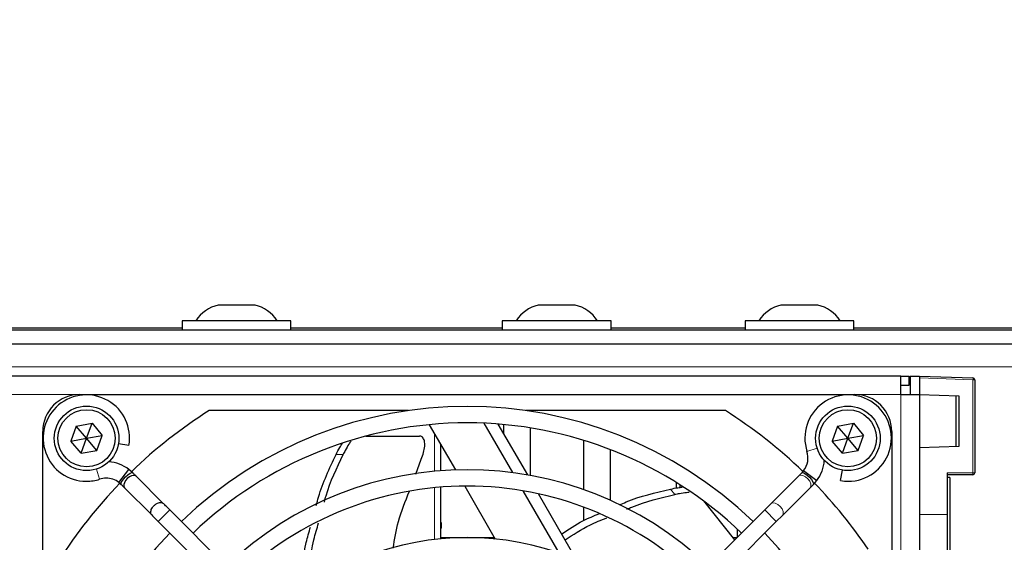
# Model space of a CAD drawing. Header units: millimetres. Extents: x 5 to 418, y 2 to 292.
# Tile 43 of 52: x 84 to 111, y 239 to 253. Entities that reach past the tile are written whole.
import ezdxf

# ---------------------------------------------------------------- set-up
doc = ezdxf.new("R2010")
doc.units = ezdxf.units.MM
doc.layers.add('SLD-0', color=7, linetype='Continuous')
doc.styles.add('SLDTEXTSTYLE1', font='TXT', dxfattribs={"width": 0.605})
doc.dimstyles.new('SLDDIMSTYLE0', dxfattribs={"dimtxt": 3.081982, "dimasz": 3.5, "dimexe": 0, "dimexo": 0.0625, "dimgap": 0.770496, "dimtad": 1, "dimdec": 1, "dimlfac": 4, "dimrnd": 1e-09, "dimzin": 12, "dimdsep": 46, "dimtxsty": 'SLDTEXTSTYLE1', "dimsah": 1, "dimcen": 0.09, "dimadec": 0, "dimazin": 3, "dimtfac": 1, "dimtofl": 0, "dimtmove": 0, "dimatfit": 3, "dimfxl": 1, "dimfrac": 2, "dimtolj": 1, "dimtzin": 12, "dimarcsym": 0})

# ---------------------------------------------------------------- blocks, each defined once
blk = doc.blocks.new('_D')
at = {"layer": 'SLD-0', "color": 7}
for p, q in [((57.721, 241.137), (57.721, 270.187)), ((141.571, 240.748), (141.571, 270.187)), ((57.721, 269.187), (141.571, 269.187))]:
    blk.add_line(p, q, dxfattribs=at)
for points in [[(57.721, 269.187), (61.221, 268.727), (61.221, 269.647)], [(141.571, 269.187), (138.071, 269.647), (138.071, 268.727)]]:
    blk.add_solid(points, dxfattribs=at)
at = {"layer": 'SLD-0', "color": 7, "insert": (94.355, 273.28), "char_height": 3.175, "attachment_point": 1, "style": 'SLDTEXTSTYLE1'}
blk.add_mtext('335,4', dxfattribs=at)

msp = doc.modelspace()

# ---------------------------------------------------------------- linework, layer by layer
at = {"color": 7, "linetype": 'Continuous', "lineweight": 25}
for p, q in [((90.7715, 245.1875), (89.7715, 245.1875)), ((99.4465, 245.1875), (98.4465, 245.1875)), ((106.0215, 245.1875), (105.0215, 245.1875)), ((88.7965, 244.7625), (88.7965, 244.5125)), ((91.7465, 244.7625), (88.7965, 244.7625)), ((91.7465, 244.5125), (91.7465, 244.7625)), ((97.4715, 244.7625), (97.4715, 244.5125)), ((100.4215, 244.7625), (97.4715, 244.7625)), ((100.4215, 244.5125), (100.4215, 244.7625)), ((104.0465, 244.7625), (104.0465, 244.5125)), ((106.9965, 244.7625), (104.0465, 244.7625)), ((106.9965, 244.5125), (106.9965, 244.7625)), ((59.3965, 244.5125), (139.8965, 244.5125)), ((88.7965, 244.5625), (77.0215, 244.5625)), ((97.4715, 244.5625), (91.7465, 244.5625)), ((104.0465, 244.5625), (100.4215, 244.5625)), ((112.6215, 244.5625), (106.9965, 244.5625)), ((59.3965, 244.1375), (139.8965, 244.1375)), ((108.2715, 243.2625), (60.2715, 243.2625)), ((108.2715, 242.7625), (108.2715, 243.2625)), ((108.2715, 243.2625), (108.4965, 243.2625)), ((108.2715, 243.0125), (108.4965, 243.0125)), ((108.4965, 243.0125), (108.4965, 243.2625)), ((108.5215, 243.2625), (108.7715, 243.2625)), ((108.5215, 243.2625), (108.5215, 242.7625)), ((108.7715, 243.2625), (110.2232, 243.2118)), ((108.7715, 243.2625), (108.7715, 242.7625)), ((110.2715, 243.1618), (110.2715, 240.6351)), ((86.0215, 242.7625), (107.0215, 242.7625)), ((108.2715, 242.7625), (108.7715, 242.7625)), ((108.7715, 242.7625), (109.8379, 242.7252)), ((108.7715, 242.7625), (108.7715, 219.7625)), ((109.7715, 241.3474), (109.7715, 242.7275)), ((109.8379, 242.7252), (109.8379, 241.3497)), ((94.9328, 242.325), (89.5284, 242.325)), ((103.5146, 242.325), (98.1102, 242.325)), ((85.9303, 241.9063), (86.3566, 241.982)), ((86.209, 241.575), (86.3566, 241.982)), ((86.3566, 241.982), (86.6353, 241.6507)), ((95.4925, 241.9445), (96.2004, 240.7185)), ((96.9731, 241.9845), (97.7468, 240.6443)), ((98.1585, 240.5813), (97.3619, 241.961)), ((97.5044, 241.9489), (97.5044, 241.7143)), ((106.5553, 241.9063), (106.9816, 241.982)), ((106.834, 241.575), (106.9816, 241.982)), ((106.9816, 241.982), (107.2603, 241.6507)), ((85.0215, 223.4625), (85.0215, 241.7625)), ((85.9303, 241.9063), (85.7826, 241.4993)), ((86.209, 241.575), (85.9303, 241.9063)), ((98.2261, 241.8577), (98.2261, 240.5692)), ((106.5553, 241.9063), (106.4076, 241.4993)), ((106.834, 241.575), (106.5553, 241.9063)), ((108.0215, 241.7625), (108.0215, 220.7625)), ((85.7826, 241.4993), (86.209, 241.575)), ((86.0614, 241.1679), (85.7826, 241.4993)), ((86.0614, 241.1679), (86.209, 241.575)), ((86.209, 241.575), (86.6353, 241.6507)), ((86.4877, 241.2436), (86.209, 241.575)), ((86.4877, 241.2436), (86.6353, 241.6507)), ((87.3565, 241.3778), (87.0716, 241.428)), ((93.7765, 241.637), (95.2259, 241.637)), ((99.6694, 241.5219), (99.6694, 240.1849)), ((106.4076, 241.4993), (106.834, 241.575)), ((106.6864, 241.1679), (106.4076, 241.4993)), ((106.6864, 241.1679), (106.834, 241.575)), ((106.834, 241.575), (107.2603, 241.6507)), ((107.1127, 241.2436), (106.834, 241.575)), ((107.1127, 241.2436), (107.2603, 241.6507)), ((86.0614, 241.1679), (86.4877, 241.2436)), ((95.8102, 240.6972), (95.8102, 241.3943)), ((100.3911, 241.272), (100.3911, 239.8965)), ((106.6864, 241.1679), (107.1127, 241.2436)), ((109.8379, 241.3497), (108.7715, 241.3125)), ((95.1259, 240.6047), (95.272, 241.0076)), ((87.0858, 240.3767), (87.3557, 240.7299)), ((87.4572, 240.641), (87.3557, 240.7299)), ((105.5858, 240.641), (105.4954, 240.5507)), ((105.6357, 240.6981), (105.5858, 240.6411)), ((105.6357, 240.6981), (105.9889, 240.4283)), ((106.6368, 240.4274), (106.687, 240.7124)), ((109.5215, 240.6351), (109.5215, 239.5125)), ((87.0858, 240.3767), (87.1429, 240.3268)), ((88.2879, 239.8104), (87.5579, 240.5403)), ((102.1915, 240.2289), (102.1915, 240.3738)), ((105.4954, 240.5507), (104.7448, 239.8001)), ((105.9001, 240.3267), (105.9889, 240.4283)), ((110.2215, 240.5851), (109.5215, 240.5851)), ((109.5965, 240.5125), (109.5215, 240.5125)), ((109.5965, 240.5125), (109.5965, 238.5125)), ((87.2436, 240.226), (87.9736, 239.4961)), ((95.8102, 238.8492), (95.8102, 240.2514)), ((96.454, 240.2792), (97.2824, 238.8444)), ((98.0309, 240.1522), (99.0041, 238.4667)), ((102.279, 240.3188), (102.279, 240.2419)), ((105.0591, 239.4857), (105.8097, 240.2364)), ((105.8097, 240.2364), (105.9001, 240.3267)), ((99.4859, 238.2822), (98.4537, 240.07)), ((102.9211, 239.877), (103.7643, 238.8196)), ((95.5561, 232.5422), (88.4629, 239.6353)), ((104.58, 239.6353), (97.4869, 232.5422)), ((99.6694, 239.7121), (99.6694, 239.3454)), ((104.7448, 239.8001), (104.58, 239.6353)), ((88.1486, 239.321), (95.2418, 232.2278)), ((95.8227, 239.2875), (95.8102, 239.2875)), ((95.8227, 239.1375), (95.8227, 239.2875)), ((97.8012, 232.2278), (104.8944, 239.321)), ((104.8944, 239.321), (105.0591, 239.4857)), ((109.5215, 239.5125), (109.5215, 238.2887)), ((95.8227, 239.1375), (95.8102, 239.1375)), ((103.8477, 238.8875), (103.8477, 239.1041)), ((95.8102, 238.8875), (96.6977, 238.8875)), ((96.6977, 238.8804), (96.6977, 238.8875)), ((96.6977, 238.8875), (97.2575, 238.8875)), ((103.7102, 238.8875), (103.8322, 238.8875))]:
    msp.add_line(p, q, dxfattribs=at)
at = {"color": 7, "linetype": 'Continuous', "lineweight": 18}
for p, q in [((138.3965, 243.5125), (60.8965, 243.5125)), ((110.2232, 243.1618), (108.7715, 243.2125)), ((110.2232, 240.6351), (110.2232, 243.1618)), ((110.2715, 243.1618), (110.2232, 243.1618)), ((86.0215, 242.7625), (82.5215, 242.7625)), ((108.2715, 242.7625), (107.0215, 242.7625)), ((108.2715, 219.7625), (108.2715, 242.7625)), ((95.6352, 240.6824), (95.6352, 241.6974)), ((105.7254, 241.2209), (106.0002, 241.3097)), ((93.1591, 241.137), (92.9676, 241.137)), ((86.5631, 240.4664), (86.4743, 240.7411)), ((109.5215, 240.6351), (110.2232, 240.6351)), ((110.2715, 240.6351), (110.2232, 240.6351)), ((95.6352, 238.8308), (95.6352, 240.2358)), ((102.1453, 240.0479), (102.0259, 240.1976)), ((88.4629, 239.6353), (88.1486, 239.321)), ((104.58, 239.6353), (104.8944, 239.321)), ((109.5215, 239.5125), (108.7715, 239.5125))]:
    msp.add_line(p, q, dxfattribs=at)
at = {"color": 7, "linetype": 'Continuous', "lineweight": 25, "flags": 128}
for points in [[(87.1426, 240.327), (87.1415, 240.3283), (87.1398, 240.3582), (87.1625, 240.4073), (87.2061, 240.468), (87.2641, 240.5311), (87.3275, 240.5871), (87.3867, 240.6273), (87.4328, 240.6457), (87.4575, 240.6408)], [(105.5858, 240.641), (105.5873, 240.6424), (105.6172, 240.6442), (105.6662, 240.6215), (105.7269, 240.578), (105.79, 240.5201), (105.846, 240.4566), (105.8862, 240.3974), (105.9047, 240.3513), (105.9001, 240.3267)], [(87.5573, 240.5396), (87.5298, 240.5589), (87.4755, 240.5665), (87.4255, 240.5559), (87.3682, 240.5283), (87.3113, 240.4839), (87.2641, 240.4286), (87.2329, 240.3716), (87.2187, 240.3207), (87.2217, 240.2639), (87.2403, 240.2295), (87.2403, 240.2295)]]:
    msp.add_lwpolyline(points, dxfattribs=at)
at = {"color": 7, "linetype": 'Continuous', "lineweight": 18, "flags": 128}
for points in [[(105.4954, 240.5507), (105.4987, 240.5538), (105.5478, 240.5748), (105.6128, 240.5682), (105.6839, 240.535), (105.7502, 240.4803), (105.8016, 240.4123), (105.8304, 240.3415), (105.8321, 240.2787), (105.8097, 240.2364)], [(104.7448, 239.8001), (104.7481, 239.8032), (104.7971, 239.8242), (104.8622, 239.8176), (104.9333, 239.7844), (104.9996, 239.7296), (105.051, 239.6617), (105.0798, 239.5909), (105.0814, 239.528), (105.0591, 239.4857)]]:
    msp.add_lwpolyline(points, dxfattribs=at)
at = {"color": 7, "linetype": 'Continuous', "lineweight": 25}
for centre, radius in [((86.209, 241.575), 0.875), ((86.209, 241.575), 0.775), ((106.834, 241.575), 0.875), ((106.834, 241.575), 0.775)]:
    msp.add_circle(centre, radius, dxfattribs=at)
for centre, radius, start, end in [((90.009, 244.2161), 1, 103.74131, 146.88111), ((90.534, 244.2161), 1, 33.11889, 76.25869), ((98.684, 244.2161), 1, 103.74131, 146.88111), ((99.209, 244.2161), 1, 33.11889, 76.25869), ((105.259, 244.2161), 1, 103.74131, 146.88111), ((105.784, 244.2161), 1, 33.11889, 76.25869), ((110.2215, 243.1618), 0.05, 0, 88), ((86.0215, 241.7625), 1, 90, 180), ((86.2027, 241.5812), 1.1716, 350, 270), ((106.8402, 241.5812), 1.1716, 270, 197.91104), ((107.0215, 241.7625), 1, 0, 90), ((96.5215, 231.2625), 13.0875, 122.29889, 134.05487), ((96.5215, 231.2625), 11.176, 46.13948, 133.86052), ((96.5215, 231.2625), 13.0875, 45.98193, 57.70111), ((96.5215, 231.2625), 10.7315, 90, 133.81332), ((96.5215, 231.2625), 10.7315, 46.18668, 90), ((105.1816, 241.0452), 0.5715, 322.6142, 17.91104), ((86.7388, 239.9226), 1.016, 52.6142, 86.14475), ((105.1816, 241.0452), 1.016, 322.6142, 356.14475), ((96.5215, 231.2625), 9.4615, 46.346, 133.654), ((110.2215, 240.6351), 0.05, 270, 0), ((96.5215, 231.2625), 13.0875, 135.9786, 147.70111), ((86.2027, 241.5812), 1.1716, 270, 287.91104), ((86.7388, 239.9226), 0.5715, 90, 107.91104), ((86.7388, 239.9226), 0.5715, 52.6142, 90), ((96.5215, 231.2625), 13.0875, 33.92737, 44.03788), ((106.8402, 241.5812), 1.1716, 260, 270), ((96.5215, 231.2625), 9.017, 90, 133.58764), ((96.5215, 231.2625), 9.017, 46.41236, 90), ((96.5215, 231.2625), 11.176, 136.13948, 223.86052), ((96.5215, 231.2625), 7.62, 46.67136, 133.32864), ((96.5215, 231.2625), 11.176, 316.13948, 43.86052)]:
    msp.add_arc(centre, radius, start, end, dxfattribs=at)
at = {"color": 7, "linetype": 'Continuous', "lineweight": 18}
for centre, radius, start, end in [((109.8648, 243.1868), 0.3593, 356.0129, 3.9871), ((109.8638, 240.6226), 0.3597, 354.01335, 1.98909)]:
    msp.add_arc(centre, radius, start, end, dxfattribs=at)
at = {"color": 7, "linetype": 'Continuous', "lineweight": 25}
for points, knots in [([(92.9676, 241.137), (93, 241.201), (93.0582, 241.3159), (93.1177, 241.4069), (93.1441, 241.4473)], [0, 0, 0, 0, 0.5568289, 1, 1, 1, 1]), ([(93.3733, 241.5012), (93.3537, 241.474), (93.3033, 241.4041), (93.2274, 241.2731), (93.1778, 241.1742), (93.1591, 241.137)], [0, 0, 0, 0, 0.2843389, 0.7300344, 1, 1, 1, 1]), ([(95.272, 241.0076), (95.2965, 241.0676), (95.3455, 241.1875), (95.375, 241.3643), (95.3669, 241.5116), (95.32, 241.6066), (95.2646, 241.6355), (95.2314, 241.6368), (95.2259, 241.637)], [0, 0, 0, 0, 0.2017149, 0.4033333, 0.6062759, 0.8012788, 0.9668537, 1, 1, 1, 1]), ([(92.431, 239.7506), (92.4511, 239.8281), (92.5755, 240.3087), (92.7888, 240.7592), (92.9676, 241.137)], [0, 0, 0, 0, 0.16132293, 1, 1, 1, 1]), ([(92.6502, 239.8479), (92.6654, 239.9047), (92.785, 240.3515), (92.9847, 240.7709), (93.1591, 241.137)], [0, 0, 0, 0, 0.1270273, 1, 1, 1, 1]), ([(87.5586, 240.5397), (87.5427, 240.5556), (87.5116, 240.5867), (87.4753, 240.623), (87.4575, 240.6407)], [0, 0, 0, 0, 0.5118376, 1, 1, 1, 1]), ([(87.1426, 240.327), (87.1602, 240.3094), (87.1963, 240.2734), (87.2271, 240.2425), (87.2429, 240.2267)], [0, 0, 0, 0, 0.4879607, 1, 1, 1, 1]), ([(94.5138, 238.5965), (94.5541, 238.8384), (94.6425, 239.3703), (94.8468, 239.8697), (94.9581, 240.1419)], [0, 0, 0, 0, 0.4548775, 1, 1, 1, 1]), ([(100.6506, 239.7715), (100.7094, 239.7977), (101.1487, 239.9929), (101.6187, 240.1026), (102.0259, 240.1976)], [0, 0, 0, 0, 0.1339036, 1, 1, 1, 1]), ([(102.0259, 240.1976), (102.0964, 240.2124), (102.2083, 240.2359), (102.3044, 240.2453), (102.34, 240.2488)], [0, 0, 0, 0, 0.6297175, 1, 1, 1, 1]), ([(102.5352, 240.1058), (102.5107, 240.1045), (102.4334, 240.1005), (102.2941, 240.0793), (102.186, 240.0565), (102.1453, 240.0479)], [0, 0, 0, 0, 0.22416496, 0.70733528, 1, 1, 1, 1]), ([(87.9703, 239.4996), (87.9631, 239.5103), (87.9468, 239.5346), (87.9451, 239.5855), (87.961, 239.6432), (87.9924, 239.7005), (88.0396, 239.7558), (88.0965, 239.8002), (88.1541, 239.828), (88.2106, 239.8398), (88.2581, 239.8344), (88.2792, 239.8165), (88.288, 239.8091)], [0, 0, 0, 0, 0.0912531, 0.2066738, 0.2979141, 0.3985284, 0.50458, 0.6106324, 0.7112482, 0.8024904, 0.9179129, 1, 1, 1, 1]), ([(88.4629, 239.6353), (88.4317, 239.6665), (88.3684, 239.7298), (88.3154, 239.7828), (88.2885, 239.8097)], [0, 0, 0, 0, 0.4927709, 1, 1, 1, 1]), ([(100.8462, 239.6532), (100.8914, 239.6729), (101.3069, 239.8538), (101.7502, 239.9564), (102.1453, 240.0479)], [0, 0, 0, 0, 0.108849, 1, 1, 1, 1]), ([(87.9729, 239.4968), (88, 239.4697), (88.0534, 239.4163), (88.1172, 239.3525), (88.1486, 239.321)], [0, 0, 0, 0, 0.5071643, 1, 1, 1, 1]), ([(92.1969, 237.4832), (92.2306, 237.9348), (92.2761, 238.5448), (92.449, 239.1293), (92.4939, 239.2811)], [0, 0, 0, 0, 0.74027999, 1, 1, 1, 1]), ([(99.0817, 238.9823), (99.2687, 239.1099), (99.5902, 239.3293), (99.9514, 239.4733), (100.1024, 239.5335)], [0, 0, 0, 0, 0.5816408, 1, 1, 1, 1]), ([(99.1762, 238.8186), (99.3934, 238.964), (99.7484, 239.2016), (100.145, 239.3584), (100.2988, 239.4192)], [0, 0, 0, 0, 0.6119919, 1, 1, 1, 1]), ([(91.9957, 237.3396), (92.0247, 237.8145), (92.0626, 238.4352), (92.2341, 239.0302), (92.2744, 239.1699)], [0, 0, 0, 0, 0.76511655, 1, 1, 1, 1])]:
    msp.add_open_spline(points, degree=3, knots=knots, dxfattribs=at)

# ---------------------------------------------------------------- dimensions: what is measured, and where the dimension line sits
at = {"layer": 'SLD-0', "color": 7}
dim = msp.add_linear_dim(base=(141.5715, 269.1875), p1=(57.7215, 241.1375), p2=(141.5715, 240.7482), dimstyle='SLDDIMSTYLE0', dxfattribs=at)
dim.commit()
dim.dimension.update_dxf_attribs({"geometry": '_D', "text_midpoint": (99.6465, 269.1875), "dimtype": 160})

doc.saveas('drawing.dxf')
